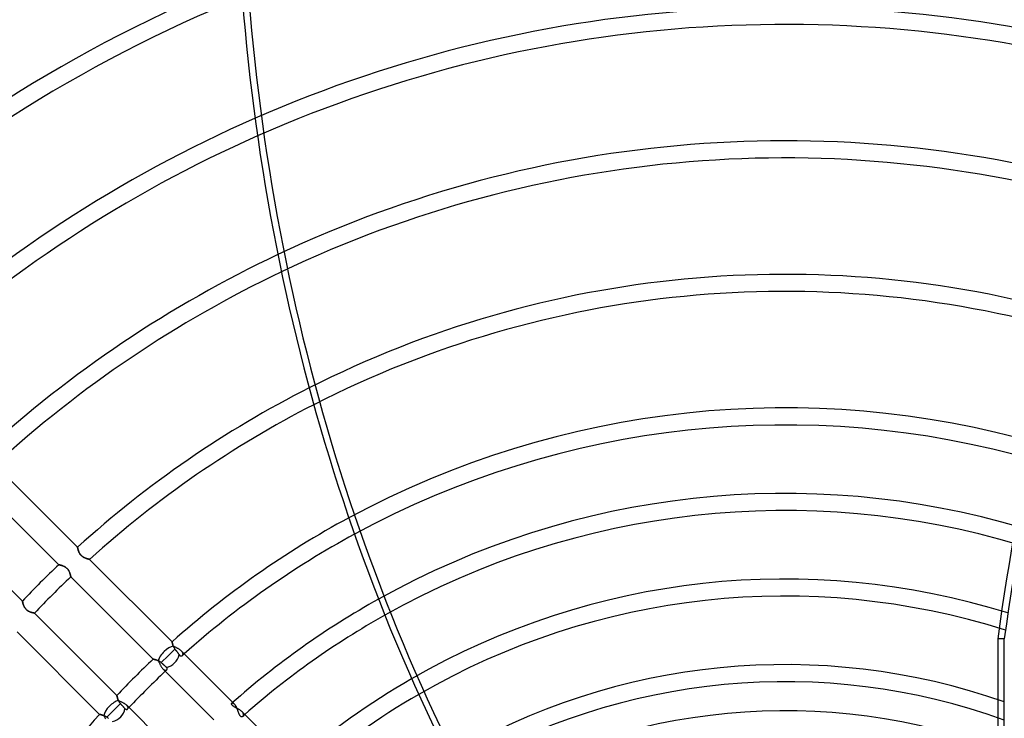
# Model space of a CAD drawing. Header units: millimetres. Extents: x -215 to 215, y -215 to 215.
# Tile 48 of 55: x -68 to 20, y 54 to 116. Entities that reach past the tile are written whole.
import ezdxf

# ---------------------------------------------------------------- set-up
doc = ezdxf.new("R2010")
doc.units = ezdxf.units.MM
doc.layers.add('MAIN-1', color=7, linetype='Continuous')
doc.layers.add('MAIN-2', color=7, linetype='Continuous')

msp = doc.modelspace()

# ---------------------------------------------------------------- linework, layer by layer
at = {"layer": 'MAIN-1'}
for p, q in [((-70.344, 76.814), (-63.004, 69.474)), ((-64.681, 67.916), (-72.015, 75.25)), ((-75.25, 72.015), (-67.916, 64.681)), ((-63.004, 69.473), (-63.004, 69.474)), ((-63.003, 69.469), (-63.004, 69.473)), ((-63.002, 69.463), (-63.003, 69.469)), ((-63, 69.455), (-63.002, 69.463)), ((-62.998, 69.445), (-63, 69.455)), ((-62.996, 69.432), (-62.998, 69.445)), ((-62.993, 69.418), (-62.996, 69.432)), ((-62.99, 69.401), (-62.993, 69.418)), ((-62.986, 69.383), (-62.99, 69.401)), ((-62.981, 69.363), (-62.986, 69.383)), ((-62.976, 69.341), (-62.981, 69.363)), ((-62.971, 69.318), (-62.976, 69.341)), ((-62.965, 69.294), (-62.971, 69.318)), ((-62.958, 69.268), (-62.965, 69.294)), ((-62.951, 69.241), (-62.958, 69.268)), ((-62.942, 69.213), (-62.951, 69.241)), ((-62.933, 69.184), (-62.942, 69.213)), ((-62.924, 69.154), (-62.933, 69.184)), ((-62.913, 69.124), (-62.924, 69.154)), ((-62.901, 69.093), (-62.913, 69.124)), ((-62.889, 69.061), (-62.901, 69.093)), ((-62.875, 69.029), (-62.889, 69.061)), ((-62.86, 68.997), (-62.875, 69.029)), ((-62.844, 68.965), (-62.86, 68.997)), ((-62.826, 68.932), (-62.844, 68.965)), ((-62.807, 68.9), (-62.826, 68.932)), ((-62.787, 68.869), (-62.807, 68.9)), ((-62.765, 68.838), (-62.787, 68.869)), ((-62.742, 68.807), (-62.765, 68.838)), ((-62.717, 68.778), (-62.742, 68.807)), ((-62.691, 68.749), (-62.717, 68.778)), ((-62.664, 68.722), (-62.691, 68.749)), ((-62.635, 68.697), (-62.664, 68.722)), ((-62.606, 68.672), (-62.635, 68.697)), ((-62.575, 68.649), (-62.606, 68.672)), ((-62.544, 68.627), (-62.575, 68.649)), ((-62.513, 68.607), (-62.544, 68.627)), ((-62.481, 68.588), (-62.513, 68.607)), ((-62.448, 68.57), (-62.481, 68.588)), ((-62.416, 68.554), (-62.448, 68.57)), ((-62.384, 68.538), (-62.416, 68.554)), ((-62.353, 68.524), (-62.384, 68.538)), ((-62.321, 68.511), (-62.353, 68.524)), ((-62.29, 68.499), (-62.321, 68.511)), ((-62.259, 68.487), (-62.29, 68.499)), ((-62.229, 68.477), (-62.259, 68.487)), ((-62.199, 68.467), (-62.229, 68.477)), ((-62.17, 68.458), (-62.199, 68.467)), ((-62.142, 68.449), (-62.17, 68.458)), ((-62.115, 68.441), (-62.142, 68.449)), ((-62.089, 68.434), (-62.115, 68.441)), ((-62.065, 68.428), (-62.089, 68.434)), ((-62.042, 68.422), (-62.065, 68.428)), ((-62.021, 68.416), (-62.042, 68.422)), ((-62.001, 68.412), (-62.021, 68.416)), ((-61.984, 68.408), (-62.001, 68.412)), ((-61.968, 68.404), (-61.984, 68.408)), ((-61.955, 68.401), (-61.968, 68.404)), ((-64.681, 67.916), (-64.679, 67.915)), ((-64.679, 67.915), (-64.676, 67.915)), ((-64.676, 67.915), (-64.669, 67.913)), ((-64.669, 67.913), (-64.661, 67.911)), ((-64.661, 67.911), (-64.65, 67.909)), ((-64.65, 67.909), (-64.637, 67.906)), ((-64.637, 67.906), (-64.622, 67.903)), ((-64.622, 67.903), (-64.604, 67.899)), ((-64.604, 67.899), (-64.585, 67.894)), ((-64.585, 67.894), (-64.564, 67.889)), ((-64.564, 67.889), (-64.542, 67.884)), ((-64.542, 67.884), (-64.518, 67.877)), ((-64.518, 67.877), (-64.492, 67.87)), ((-64.492, 67.87), (-64.465, 67.863)), ((-64.465, 67.863), (-64.437, 67.855)), ((-64.437, 67.855), (-64.409, 67.846)), ((-64.409, 67.846), (-64.379, 67.836)), ((-64.379, 67.836), (-64.349, 67.826)), ((-64.349, 67.826), (-64.318, 67.814)), ((-64.318, 67.814), (-64.287, 67.802)), ((-64.287, 67.802), (-64.256, 67.789)), ((-64.256, 67.789), (-64.225, 67.776)), ((-64.225, 67.776), (-64.193, 67.761)), ((-64.193, 67.761), (-64.161, 67.744)), ((-64.161, 67.744), (-64.13, 67.727)), ((-64.13, 67.727), (-64.098, 67.708)), ((-64.098, 67.708), (-64.067, 67.688)), ((-64.067, 67.688), (-64.036, 67.667)), ((-64.036, 67.667), (-64.006, 67.644)), ((-64.006, 67.644), (-63.976, 67.62)), ((-63.976, 67.62), (-63.948, 67.595)), ((-63.948, 67.595), (-63.921, 67.568)), ((-63.921, 67.568), (-63.896, 67.54)), ((-63.896, 67.54), (-63.871, 67.511)), ((-61.944, 68.399), (-61.955, 68.401)), ((-61.935, 68.397), (-61.944, 68.399)), ((-61.929, 68.395), (-61.935, 68.397)), ((-61.925, 68.394), (-61.929, 68.395)), ((-61.924, 68.394), (-61.925, 68.394)), ((-61.924, 68.394), (-54.581, 61.051)), ((-63.871, 67.511), (-63.848, 67.481)), ((-63.848, 67.481), (-63.826, 67.451)), ((-63.826, 67.451), (-63.805, 67.42)), ((-63.805, 67.42), (-63.786, 67.388)), ((-63.786, 67.388), (-63.769, 67.356)), ((-63.769, 67.356), (-63.753, 67.325)), ((-63.753, 67.325), (-63.738, 67.293)), ((-63.738, 67.293), (-63.724, 67.261)), ((-63.724, 67.261), (-63.711, 67.23)), ((-63.711, 67.23), (-63.699, 67.198)), ((-63.699, 67.198), (-63.687, 67.167)), ((-63.687, 67.167), (-63.677, 67.137)), ((-63.677, 67.137), (-63.668, 67.107)), ((-63.668, 67.107), (-63.659, 67.078)), ((-63.659, 67.078), (-63.651, 67.05)), ((-63.651, 67.05), (-63.644, 67.024)), ((-63.644, 67.024), (-63.637, 66.998)), ((-63.637, 66.998), (-63.631, 66.974)), ((-63.631, 66.974), (-63.626, 66.952)), ((-63.626, 66.952), (-63.621, 66.931)), ((-63.621, 66.931), (-63.617, 66.912)), ((-63.617, 66.912), (-63.614, 66.895)), ((-63.614, 66.895), (-63.61, 66.88)), ((-63.61, 66.88), (-63.608, 66.867)), ((-63.608, 66.867), (-63.606, 66.856)), ((-63.606, 66.856), (-63.604, 66.848)), ((-63.604, 66.848), (-63.603, 66.842)), ((-63.603, 66.842), (-63.602, 66.838)), ((-63.602, 66.838), (-63.602, 66.837)), ((-56.267, 59.502), (-63.602, 66.837)), ((-67.915, 64.679), (-67.916, 64.681)), ((-67.914, 64.675), (-67.915, 64.679)), ((-67.913, 64.668), (-67.914, 64.675)), ((-67.911, 64.658), (-67.913, 64.668)), ((-67.908, 64.646), (-67.911, 64.658)), ((-67.905, 64.631), (-67.908, 64.646)), ((-67.901, 64.613), (-67.905, 64.631)), ((-67.896, 64.594), (-67.901, 64.613)), ((-67.891, 64.572), (-67.896, 64.594)), ((-67.885, 64.549), (-67.891, 64.572)), ((-67.879, 64.523), (-67.885, 64.549)), ((-67.872, 64.496), (-67.879, 64.523)), ((-67.864, 64.468), (-67.872, 64.496)), ((-67.855, 64.438), (-67.864, 64.468)), ((-67.845, 64.407), (-67.855, 64.438)), ((-67.835, 64.375), (-67.845, 64.407)), ((-67.823, 64.343), (-67.835, 64.375)), ((-67.811, 64.31), (-67.823, 64.343)), ((-67.798, 64.276), (-67.811, 64.31)), ((-67.783, 64.242), (-67.798, 64.276)), ((-67.768, 64.208), (-67.783, 64.242)), ((-67.751, 64.174), (-67.768, 64.208)), ((-67.733, 64.14), (-67.751, 64.174)), ((-67.714, 64.107), (-67.733, 64.14)), ((-67.693, 64.073), (-67.714, 64.107)), ((-67.67, 64.04), (-67.693, 64.073)), ((-67.646, 64.008), (-67.67, 64.04)), ((-67.62, 63.977), (-67.646, 64.008)), ((-67.593, 63.947), (-67.62, 63.977)), ((-67.564, 63.918), (-67.593, 63.947)), ((-67.535, 63.891), (-67.564, 63.918)), ((-67.504, 63.865), (-67.535, 63.891)), ((-67.472, 63.84), (-67.504, 63.865)), ((-67.439, 63.818), (-67.472, 63.84)), ((-67.405, 63.797), (-67.439, 63.818)), ((-67.372, 63.777), (-67.405, 63.797)), ((-67.338, 63.759), (-67.372, 63.777)), ((-67.304, 63.743), (-67.338, 63.759)), ((-67.27, 63.727), (-67.304, 63.743)), ((-67.237, 63.713), (-67.27, 63.727)), ((-67.204, 63.701), (-67.237, 63.713)), ((-67.171, 63.689), (-67.204, 63.701)), ((-67.139, 63.678), (-67.171, 63.689)), ((-67.107, 63.668), (-67.139, 63.678)), ((-67.077, 63.659), (-67.107, 63.668)), ((-67.047, 63.65), (-67.077, 63.659)), ((-67.019, 63.643), (-67.047, 63.65)), ((-66.992, 63.636), (-67.019, 63.643)), ((-66.967, 63.63), (-66.992, 63.636)), ((-66.944, 63.624), (-66.967, 63.63)), ((-66.922, 63.619), (-66.944, 63.624)), ((-66.903, 63.615), (-66.922, 63.619)), ((-66.886, 63.612), (-66.903, 63.615)), ((-66.871, 63.609), (-66.886, 63.612)), ((-66.859, 63.606), (-66.871, 63.609)), ((-66.849, 63.604), (-66.859, 63.606)), ((-66.842, 63.603), (-66.849, 63.604)), ((-66.838, 63.602), (-66.842, 63.603)), ((-66.837, 63.602), (-66.838, 63.602)), ((-66.837, 63.602), (-59.502, 56.267)), ((-61.051, 54.581), (-68.394, 61.924)), ((-54.581, 61.05), (-54.581, 61.051)), ((-54.58, 61.046), (-54.581, 61.05)), ((-54.579, 61.04), (-54.58, 61.046)), ((-54.577, 61.031), (-54.579, 61.04)), ((-54.575, 61.019), (-54.577, 61.031)), ((-54.573, 61.006), (-54.575, 61.019)), ((-54.569, 60.99), (-54.573, 61.006)), ((-54.566, 60.972), (-54.569, 60.99)), ((-54.561, 60.952), (-54.566, 60.972)), ((-54.557, 60.93), (-54.561, 60.952)), ((-54.551, 60.906), (-54.557, 60.93)), ((-54.545, 60.881), (-54.551, 60.906)), ((-54.538, 60.854), (-54.545, 60.881)), ((-54.531, 60.826), (-54.538, 60.854)), ((-54.522, 60.797), (-54.531, 60.826)), ((-54.513, 60.767), (-54.522, 60.797)), ((-54.503, 60.736), (-54.513, 60.767)), ((-54.492, 60.703), (-54.503, 60.736)), ((-54.48, 60.67), (-54.492, 60.703)), ((-54.442, 60.648), (-54.48, 60.67)), ((-54.402, 60.625), (-54.442, 60.648)), ((-54.361, 60.602), (-54.402, 60.625)), ((-54.318, 60.58), (-54.361, 60.602)), ((-54.275, 60.557), (-54.318, 60.58)), ((-54.23, 60.533), (-54.275, 60.557)), ((-54.186, 60.51), (-54.23, 60.533)), ((-54.141, 60.486), (-54.186, 60.51)), ((18.953, 61.305), (18.953, 33.08)), ((19.54, 61.305), (18.953, 61.305)), ((19.54, 32.737), (19.54, 61.305)), ((-54.096, 60.462), (-54.141, 60.486)), ((-54.052, 60.436), (-54.096, 60.462)), ((-54.008, 60.411), (-54.052, 60.436)), ((-53.965, 60.384), (-54.008, 60.411)), ((-53.923, 60.357), (-53.965, 60.384)), ((-53.883, 60.33), (-53.923, 60.357)), ((-53.845, 60.301), (-53.883, 60.33)), ((-53.808, 60.272), (-53.845, 60.301)), ((-53.775, 60.243), (-53.808, 60.272)), ((-53.743, 60.213), (-53.775, 60.243)), ((-53.743, 60.213), (-49.18, 55.65)), ((-56.267, 59.502), (-56.265, 59.501)), ((-56.265, 59.501), (-56.26, 59.5)), ((-56.26, 59.5), (-56.252, 59.499)), ((-56.252, 59.499), (-56.241, 59.496)), ((-56.241, 59.496), (-56.226, 59.493)), ((-56.226, 59.493), (-56.209, 59.489)), ((-56.209, 59.489), (-56.189, 59.485)), ((-56.189, 59.485), (-56.166, 59.479)), ((-56.166, 59.479), (-56.142, 59.473)), ((-56.142, 59.473), (-56.115, 59.466)), ((-56.115, 59.466), (-56.086, 59.458)), ((-56.086, 59.458), (-56.055, 59.45)), ((-56.055, 59.45), (-56.023, 59.44)), ((-56.023, 59.44), (-55.99, 59.43)), ((-55.99, 59.43), (-55.955, 59.418)), ((-55.955, 59.418), (-55.92, 59.406)), ((-55.92, 59.406), (-55.884, 59.392)), ((-55.884, 59.392), (-55.848, 59.378)), ((-55.848, 59.378), (-55.812, 59.362)), ((-55.812, 59.362), (-55.79, 59.321)), ((-55.79, 59.321), (-55.77, 59.279)), ((-55.77, 59.279), (-55.749, 59.235)), ((-55.749, 59.235), (-55.728, 59.191)), ((-55.728, 59.191), (-55.707, 59.146)), ((-55.707, 59.146), (-55.685, 59.1)), ((-55.685, 59.1), (-55.664, 59.055)), ((-55.664, 59.055), (-55.641, 59.009)), ((-55.641, 59.009), (-55.619, 58.964)), ((-55.619, 58.964), (-55.595, 58.92)), ((-55.595, 58.92), (-55.571, 58.876)), ((-55.571, 58.876), (-55.547, 58.834)), ((-55.547, 58.834), (-55.521, 58.794)), ((-55.521, 58.794), (-55.496, 58.755)), ((-55.496, 58.755), (-55.469, 58.718)), ((-55.469, 58.718), (-55.442, 58.683)), ((-55.442, 58.683), (-55.415, 58.651)), ((-55.415, 58.651), (-55.387, 58.622)), ((-50.873, 54.108), (-55.387, 58.622)), ((-59.501, 56.265), (-59.502, 56.267)), ((-59.5, 56.26), (-59.501, 56.265)), ((-59.498, 56.252), (-59.5, 56.26)), ((-59.496, 56.24), (-59.498, 56.252)), ((-59.493, 56.226), (-59.496, 56.24)), ((-59.489, 56.208), (-59.493, 56.226)), ((-59.484, 56.188), (-59.489, 56.208)), ((-59.479, 56.166), (-59.484, 56.188)), ((-59.473, 56.141), (-59.479, 56.166)), ((-59.466, 56.114), (-59.473, 56.141)), ((-59.458, 56.086), (-59.466, 56.114)), ((-59.45, 56.055), (-59.458, 56.086)), ((-59.44, 56.023), (-59.45, 56.055)), ((-59.43, 55.99), (-59.44, 56.023)), ((-59.418, 55.955), (-59.43, 55.99)), ((-59.406, 55.92), (-59.418, 55.955)), ((-59.392, 55.884), (-59.406, 55.92)), ((-59.378, 55.848), (-59.392, 55.884)), ((-59.362, 55.812), (-59.378, 55.848)), ((-59.323, 55.792), (-59.362, 55.812)), ((-59.283, 55.772), (-59.323, 55.792)), ((-59.242, 55.752), (-59.283, 55.772)), ((-59.2, 55.732), (-59.242, 55.752)), ((-59.158, 55.712), (-59.2, 55.732)), ((-59.115, 55.692), (-59.158, 55.712)), ((-59.072, 55.672), (-59.115, 55.692)), ((-59.028, 55.651), (-59.072, 55.672)), ((-58.986, 55.63), (-59.028, 55.651)), ((-58.943, 55.608), (-58.986, 55.63)), ((-58.902, 55.585), (-58.943, 55.608)), ((-58.861, 55.562), (-58.902, 55.585)), ((-58.821, 55.539), (-58.861, 55.562)), ((-58.783, 55.515), (-58.821, 55.539)), ((-58.747, 55.49), (-58.783, 55.515)), ((-58.712, 55.465), (-58.747, 55.49)), ((-58.68, 55.439), (-58.712, 55.465)), ((-58.65, 55.413), (-58.68, 55.439)), ((-58.622, 55.387), (-58.65, 55.413)), ((-58.622, 55.387), (-54.108, 50.873)), ((-49.283, 55.529), (-49.28, 55.545)), ((-49.283, 55.512), (-49.283, 55.529)), ((-49.281, 55.494), (-49.283, 55.512)), ((-49.275, 55.474), (-49.281, 55.494)), ((-49.28, 55.545), (-49.275, 55.559)), ((-49.275, 55.559), (-49.267, 55.572)), ((-49.266, 55.454), (-49.275, 55.474)), ((-49.267, 55.572), (-49.258, 55.582)), ((-49.254, 55.433), (-49.266, 55.454)), ((-49.239, 55.411), (-49.254, 55.433)), ((-49.22, 55.389), (-49.239, 55.411)), ((-49.198, 55.367), (-49.22, 55.389)), ((-49.173, 55.345), (-49.198, 55.367)), ((-49.145, 55.323), (-49.173, 55.345)), ((-49.115, 55.301), (-49.145, 55.323)), ((-49.082, 55.279), (-49.115, 55.301)), ((-49.046, 55.257), (-49.082, 55.279)), ((-49.009, 55.235), (-49.046, 55.257)), ((-61.051, 54.581), (-61.05, 54.581)), ((-61.05, 54.581), (-61.046, 54.58)), ((-61.046, 54.58), (-61.04, 54.579)), ((-61.04, 54.579), (-61.031, 54.577)), ((-61.031, 54.577), (-61.019, 54.575)), ((-61.019, 54.575), (-61.005, 54.573)), ((-61.005, 54.573), (-60.989, 54.569)), ((-60.989, 54.569), (-60.971, 54.566)), ((-60.971, 54.566), (-60.951, 54.561)), ((-60.951, 54.561), (-60.929, 54.556)), ((-60.929, 54.556), (-60.905, 54.551)), ((-60.905, 54.551), (-60.88, 54.545)), ((-60.88, 54.545), (-60.853, 54.538)), ((-60.853, 54.538), (-60.825, 54.53)), ((-60.825, 54.53), (-60.795, 54.522)), ((-60.795, 54.522), (-60.765, 54.512)), ((-60.765, 54.512), (-60.734, 54.502)), ((-60.734, 54.502), (-60.702, 54.491)), ((-60.702, 54.491), (-60.67, 54.48)), ((-60.67, 54.48), (-60.648, 54.442)), ((-60.648, 54.442), (-60.625, 54.402)), ((-60.625, 54.402), (-60.602, 54.361)), ((-48.971, 55.214), (-49.009, 55.235)), ((-48.931, 55.192), (-48.971, 55.214)), ((-48.89, 55.17), (-48.931, 55.192)), ((-48.848, 55.148), (-48.89, 55.17)), ((-48.807, 55.126), (-48.848, 55.148)), ((-48.764, 55.103), (-48.807, 55.126)), ((-48.722, 55.08), (-48.764, 55.103)), ((-48.68, 55.056), (-48.722, 55.08)), ((-48.638, 55.032), (-48.68, 55.056)), ((-48.597, 55.007), (-48.638, 55.032)), ((-48.557, 54.982), (-48.597, 55.007)), ((-48.518, 54.956), (-48.557, 54.982)), ((-48.48, 54.929), (-48.518, 54.956)), ((-48.444, 54.902), (-48.48, 54.929)), ((-48.41, 54.875), (-48.444, 54.902)), ((-48.378, 54.846), (-48.41, 54.875)), ((-48.348, 54.818), (-48.378, 54.846)), ((-48.348, 54.818), (-43.777, 50.247)), ((-60.602, 54.361), (-60.58, 54.318)), ((-60.58, 54.318), (-60.557, 54.274)), ((-60.557, 54.274), (-60.533, 54.23)), ((-60.533, 54.23), (-60.51, 54.186))]:
    msp.add_line(p, q, dxfattribs=at)
for radius, start, end in [(162, 0, 180.00002), (153.5, 89.99998, 270.00002), (153.5, 270.00002, 89.99998), (152.5, 89.99998, 270.00002), (151.738, 46.72774, 133.27222), (152.5, 270.00002, 89.99998), (141.368, 110.25129, 133.14542), (139.843, 110.47497, 133.1252), (129.472, 111.9787, 132.97497), (127.948, 112.19723, 132.95085), (117.578, 113.66331, 132.77002), (116.052, 113.87576, 132.74068), (105.683, 115.29544, 132.51889), (104.157, 115.5001, 132.48251), (93.787, 116.85663, 132.204), (92.263, 117.05018, 132.1577), (81.892, 118.31326, 131.79742), (80.368, 118.48973, 131.73663), (93.787, 133.60241, 136.39759), (92.263, 133.57932, 136.42068), (74.267, 119.16537, 131.5479), (72.743, 119.32562, 131.39412), (81.892, 133.39936, 136.60064), (80.368, 133.36899, 136.63101), (66.642, 119.92396, 131.14775), (65.118, 120.06124, 130.97122), (81.892, 138.20258, 145.93029)]:
    msp.add_arc((0, 0), radius, start, end, dxfattribs=at)
for centre, major_axis, ratio, start_param, end_param in [((145.57, 35.626), (0, 158.6), 0.809017, 0.86064, 1.408172), ((146.158, 35.626), (0, 158.6), 0.809017, 0.86064, 1.408172), ((79.374, 133.759), (0, -158.6), 0.809017, -1.570796, -1.004743), ((11.101, 149.454), (-150.838, 49.01), 0.809017, 0.86064, 1.408172), ((11.282, 150.013), (-150.838, 49.01), 0.809017, 0.86064, 1.408172), ((-54.941, 59.794), (0.809, 0.809), 0.456694, 0.596283, 2.506821), ((-59.794, 54.941), (0.809, 0.809), 0.456694, 0.634772, 2.545309)]:
    msp.add_ellipse(centre, major_axis=major_axis, ratio=ratio, start_param=start_param, end_param=end_param, dxfattribs=at)
at = {"layer": 'MAIN-2'}
for p, q in [((-63.004, 69.474), (-63.004, 69.472)), ((-63.004, 69.472), (-63.003, 69.468)), ((-63.003, 69.468), (-63.002, 69.462)), ((-63.002, 69.462), (-63, 69.452)), ((-63, 69.452), (-62.997, 69.44)), ((-62.997, 69.44), (-62.995, 69.426)), ((-62.995, 69.426), (-62.991, 69.409)), ((-62.991, 69.409), (-62.987, 69.39)), ((-62.987, 69.39), (-62.983, 69.369)), ((-62.983, 69.369), (-62.977, 69.346)), ((-62.977, 69.346), (-62.971, 69.321)), ((-62.971, 69.321), (-62.965, 69.295)), ((-62.965, 69.295), (-62.958, 69.267)), ((-62.958, 69.267), (-62.949, 69.237)), ((-62.949, 69.237), (-62.94, 69.207)), ((-62.94, 69.207), (-62.931, 69.175)), ((-62.931, 69.175), (-62.92, 69.143)), ((-62.92, 69.143), (-62.908, 69.111)), ((-62.908, 69.111), (-62.896, 69.078)), ((-62.896, 69.078), (-62.882, 69.044)), ((-62.882, 69.044), (-62.867, 69.011)), ((-62.867, 69.011), (-62.85, 68.977)), ((-62.85, 68.977), (-62.832, 68.943)), ((-62.832, 68.943), (-62.813, 68.91)), ((-62.813, 68.91), (-62.792, 68.876)), ((-62.792, 68.876), (-62.77, 68.843)), ((-62.77, 68.843), (-62.745, 68.811)), ((-62.745, 68.811), (-62.719, 68.78)), ((-62.719, 68.78), (-62.692, 68.75)), ((-62.692, 68.75), (-62.663, 68.722)), ((-62.663, 68.722), (-62.633, 68.695)), ((-62.633, 68.695), (-62.602, 68.669)), ((-62.602, 68.669), (-62.57, 68.645)), ((-62.57, 68.645), (-62.537, 68.622)), ((-62.537, 68.622), (-62.503, 68.601)), ((-62.503, 68.601), (-62.469, 68.581)), ((-62.469, 68.581), (-62.435, 68.563)), ((-62.435, 68.563), (-62.401, 68.546)), ((-62.401, 68.546), (-62.367, 68.531)), ((-62.367, 68.531), (-62.333, 68.516)), ((-62.333, 68.516), (-62.3, 68.502)), ((-62.3, 68.502), (-62.266, 68.49)), ((-62.266, 68.49), (-62.234, 68.478)), ((-62.234, 68.478), (-62.202, 68.468)), ((-62.202, 68.468), (-62.171, 68.458)), ((-62.171, 68.458), (-62.14, 68.449)), ((-62.14, 68.449), (-62.112, 68.44)), ((-62.112, 68.44), (-62.084, 68.433)), ((-62.084, 68.433), (-62.059, 68.426)), ((-62.059, 68.426), (-62.035, 68.42)), ((-62.035, 68.42), (-62.013, 68.414)), ((-62.013, 68.414), (-61.993, 68.41)), ((-61.993, 68.41), (-61.975, 68.406)), ((-61.975, 68.406), (-61.96, 68.402)), ((-64.679, 67.915), (-64.681, 67.916)), ((-64.675, 67.914), (-64.679, 67.915)), ((-64.668, 67.913), (-64.675, 67.914)), ((-64.658, 67.911), (-64.668, 67.913)), ((-64.646, 67.908), (-64.658, 67.911)), ((-64.631, 67.905), (-64.646, 67.908)), ((-64.613, 67.901), (-64.631, 67.905)), ((-64.594, 67.896), (-64.613, 67.901)), ((-64.572, 67.891), (-64.594, 67.896)), ((-64.549, 67.885), (-64.572, 67.891)), ((-64.523, 67.879), (-64.549, 67.885)), ((-64.496, 67.872), (-64.523, 67.879)), ((-64.468, 67.864), (-64.496, 67.872)), ((-64.438, 67.855), (-64.468, 67.864)), ((-64.407, 67.845), (-64.438, 67.855)), ((-64.375, 67.835), (-64.407, 67.845)), ((-64.343, 67.823), (-64.375, 67.835)), ((-64.31, 67.811), (-64.343, 67.823)), ((-64.276, 67.798), (-64.31, 67.811)), ((-64.242, 67.783), (-64.276, 67.798)), ((-64.208, 67.768), (-64.242, 67.783)), ((-64.174, 67.751), (-64.208, 67.768)), ((-64.14, 67.733), (-64.174, 67.751)), ((-64.107, 67.714), (-64.14, 67.733)), ((-64.073, 67.693), (-64.107, 67.714)), ((-64.04, 67.67), (-64.073, 67.693)), ((-64.008, 67.646), (-64.04, 67.67)), ((-63.977, 67.62), (-64.008, 67.646)), ((-63.947, 67.593), (-63.977, 67.62)), ((-63.918, 67.564), (-63.947, 67.593)), ((-63.891, 67.535), (-63.918, 67.564)), ((-63.865, 67.504), (-63.891, 67.535)), ((-61.96, 68.402), (-61.947, 68.399)), ((-61.947, 68.399), (-61.937, 68.397)), ((-61.937, 68.397), (-61.93, 68.395)), ((-61.93, 68.395), (-61.926, 68.395)), ((-61.926, 68.395), (-61.924, 68.394)), ((-63.84, 67.472), (-63.865, 67.504)), ((-63.818, 67.439), (-63.84, 67.472)), ((-63.797, 67.405), (-63.818, 67.439)), ((-63.777, 67.372), (-63.797, 67.405)), ((-63.759, 67.338), (-63.777, 67.372)), ((-63.743, 67.304), (-63.759, 67.338)), ((-63.727, 67.27), (-63.743, 67.304)), ((-63.713, 67.237), (-63.727, 67.27)), ((-63.701, 67.204), (-63.713, 67.237)), ((-63.689, 67.171), (-63.701, 67.204)), ((-63.678, 67.139), (-63.689, 67.171)), ((-63.668, 67.107), (-63.678, 67.139)), ((-63.659, 67.077), (-63.668, 67.107)), ((-63.65, 67.047), (-63.659, 67.077)), ((-63.643, 67.019), (-63.65, 67.047)), ((-63.636, 66.992), (-63.643, 67.019)), ((-63.63, 66.967), (-63.636, 66.992)), ((-63.624, 66.944), (-63.63, 66.967)), ((-63.619, 66.922), (-63.624, 66.944)), ((-63.615, 66.903), (-63.619, 66.922)), ((-63.612, 66.886), (-63.615, 66.903)), ((-63.609, 66.871), (-63.612, 66.886)), ((-63.606, 66.859), (-63.609, 66.871)), ((-63.604, 66.849), (-63.606, 66.859)), ((-63.603, 66.842), (-63.604, 66.849)), ((-63.602, 66.838), (-63.603, 66.842)), ((-63.602, 66.837), (-63.602, 66.838)), ((-67.916, 64.681), (-67.915, 64.679)), ((-67.915, 64.679), (-67.915, 64.676)), ((-67.915, 64.676), (-67.913, 64.669)), ((-67.913, 64.669), (-67.911, 64.661)), ((-67.911, 64.661), (-67.909, 64.65)), ((-67.909, 64.65), (-67.906, 64.637)), ((-67.906, 64.637), (-67.903, 64.622)), ((-67.903, 64.622), (-67.899, 64.604)), ((-67.899, 64.604), (-67.894, 64.585)), ((-67.894, 64.585), (-67.889, 64.564)), ((-67.889, 64.564), (-67.884, 64.542)), ((-67.884, 64.542), (-67.877, 64.518)), ((-67.877, 64.518), (-67.87, 64.492)), ((-67.87, 64.492), (-67.863, 64.465)), ((-67.863, 64.465), (-67.855, 64.437)), ((-67.855, 64.437), (-67.846, 64.409)), ((-67.846, 64.409), (-67.836, 64.379)), ((-67.836, 64.379), (-67.826, 64.349)), ((-67.826, 64.349), (-67.814, 64.318)), ((-67.814, 64.318), (-67.802, 64.287)), ((-67.802, 64.287), (-67.789, 64.256)), ((-67.789, 64.256), (-67.776, 64.225)), ((-67.776, 64.225), (-67.761, 64.193)), ((-67.761, 64.193), (-67.744, 64.161)), ((-67.744, 64.161), (-67.727, 64.13)), ((-67.727, 64.13), (-67.708, 64.098)), ((-67.708, 64.098), (-67.688, 64.067)), ((-67.688, 64.067), (-67.667, 64.036)), ((-67.667, 64.036), (-67.644, 64.006)), ((-67.644, 64.006), (-67.62, 63.976)), ((-67.62, 63.976), (-67.595, 63.948)), ((-67.595, 63.948), (-67.568, 63.921)), ((-67.568, 63.921), (-67.54, 63.896)), ((-67.54, 63.896), (-67.511, 63.871)), ((-67.511, 63.871), (-67.481, 63.848)), ((-67.481, 63.848), (-67.451, 63.826)), ((-67.451, 63.826), (-67.42, 63.805)), ((-67.42, 63.805), (-67.388, 63.786)), ((-67.388, 63.786), (-67.356, 63.769)), ((-67.356, 63.769), (-67.325, 63.753)), ((-67.325, 63.753), (-67.293, 63.738)), ((-67.293, 63.738), (-67.261, 63.724)), ((-67.261, 63.724), (-67.23, 63.711)), ((-67.23, 63.711), (-67.198, 63.699)), ((-67.198, 63.699), (-67.167, 63.687)), ((-67.167, 63.687), (-67.137, 63.677)), ((-67.137, 63.677), (-67.107, 63.668)), ((-67.107, 63.668), (-67.078, 63.659)), ((-67.078, 63.659), (-67.05, 63.651)), ((-67.05, 63.651), (-67.024, 63.644)), ((-67.024, 63.644), (-66.998, 63.637)), ((-66.998, 63.637), (-66.974, 63.631)), ((-66.974, 63.631), (-66.952, 63.626)), ((-66.952, 63.626), (-66.931, 63.621)), ((-66.931, 63.621), (-66.912, 63.617)), ((-66.912, 63.617), (-66.895, 63.614)), ((-66.895, 63.614), (-66.88, 63.61)), ((-66.88, 63.61), (-66.867, 63.608)), ((-66.867, 63.608), (-66.856, 63.606)), ((-66.856, 63.606), (-66.848, 63.604)), ((-66.848, 63.604), (-66.842, 63.603)), ((-66.842, 63.603), (-66.838, 63.602)), ((-66.838, 63.602), (-66.837, 63.602)), ((-54.581, 61.051), (-54.581, 61.05)), ((-54.581, 61.05), (-54.58, 61.046)), ((-54.58, 61.046), (-54.579, 61.039)), ((-54.579, 61.039), (-54.577, 61.03)), ((-54.577, 61.03), (-54.575, 61.019)), ((-54.575, 61.019), (-54.572, 61.005)), ((-54.572, 61.005), (-54.569, 60.988)), ((-54.569, 60.988), (-54.565, 60.97)), ((-54.565, 60.97), (-54.561, 60.949)), ((-54.561, 60.949), (-54.556, 60.927)), ((-54.556, 60.927), (-54.55, 60.902)), ((-54.55, 60.902), (-54.544, 60.876)), ((-54.544, 60.876), (-54.537, 60.849)), ((-54.537, 60.849), (-54.529, 60.82)), ((-54.529, 60.82), (-54.52, 60.791)), ((-54.52, 60.791), (-54.511, 60.76)), ((-54.511, 60.76), (-54.501, 60.728)), ((-54.501, 60.728), (-54.489, 60.696)), ((-54.489, 60.696), (-54.477, 60.664)), ((-54.477, 60.664), (-54.464, 60.631)), ((-54.464, 60.631), (-54.449, 60.598)), ((-54.449, 60.598), (-54.434, 60.565)), ((-54.434, 60.565), (-54.417, 60.532)), ((-54.417, 60.532), (-54.398, 60.499)), ((-55.545, 59.19), (-54.941, 59.794)), ((-54.941, 59.794), (-54.333, 60.402)), ((-54.398, 60.499), (-54.378, 60.466)), ((-54.378, 60.466), (-54.357, 60.434)), ((-54.357, 60.434), (-54.333, 60.402)), ((-54.333, 60.402), (-54.311, 60.373)), ((-54.311, 60.373), (-54.289, 60.344)), ((-54.289, 60.344), (-54.267, 60.315)), ((-54.267, 60.315), (-54.246, 60.287)), ((-54.246, 60.287), (-54.224, 60.259)), ((-54.224, 60.259), (-54.201, 60.229)), ((-54.201, 60.229), (-54.179, 60.2)), ((-54.179, 60.2), (-54.156, 60.17)), ((-54.156, 60.17), (-54.134, 60.142)), ((-54.134, 60.142), (-54.113, 60.114)), ((-54.113, 60.114), (-54.093, 60.087)), ((-54.093, 60.087), (-54.073, 60.061)), ((-54.073, 60.061), (-54.054, 60.036)), ((-54.054, 60.036), (-54.034, 60.01)), ((-54.034, 60.01), (-54.014, 59.984)), ((-54.014, 59.984), (-53.995, 59.959)), ((-53.995, 59.959), (-53.977, 59.935)), ((-53.977, 59.935), (-53.96, 59.912)), ((-53.96, 59.912), (-53.944, 59.891)), ((-53.944, 59.891), (-53.929, 59.873)), ((-53.929, 59.873), (-53.914, 59.856)), ((-53.914, 59.856), (-53.898, 59.841)), ((-53.898, 59.841), (-53.882, 59.828)), ((-53.882, 59.828), (-53.866, 59.816)), ((-53.866, 59.816), (-53.849, 59.807)), ((-53.849, 59.807), (-53.833, 59.8)), ((-53.833, 59.8), (-53.817, 59.794)), ((-53.817, 59.794), (-53.8, 59.79)), ((-53.8, 59.79), (-53.784, 59.788)), ((-53.784, 59.788), (-53.768, 59.787)), ((-53.768, 59.787), (-53.753, 59.788)), ((-53.753, 59.788), (-53.738, 59.79)), ((-53.72, 60.189), (-53.743, 60.213)), ((-53.738, 59.79), (-53.723, 59.794)), ((-53.723, 59.794), (-53.71, 59.799)), ((-53.698, 60.164), (-53.72, 60.189)), ((-53.71, 59.799), (-53.696, 59.804)), ((-53.679, 60.14), (-53.698, 60.164)), ((-53.696, 59.804), (-53.684, 59.811)), ((-53.684, 59.811), (-53.672, 59.819)), ((-53.662, 60.116), (-53.679, 60.14)), ((-53.672, 59.819), (-53.661, 59.829)), ((-53.648, 60.091), (-53.662, 60.116)), ((-53.661, 59.829), (-53.649, 59.84)), ((-53.649, 59.84), (-53.638, 59.854)), ((-53.635, 60.068), (-53.648, 60.091)), ((-53.638, 59.854), (-53.629, 59.868)), ((-53.625, 60.044), (-53.635, 60.068)), ((-53.629, 59.868), (-53.621, 59.884)), ((-53.617, 60.021), (-53.625, 60.044)), ((-53.621, 59.884), (-53.615, 59.901)), ((-53.612, 59.999), (-53.617, 60.021)), ((-53.615, 59.901), (-53.61, 59.918)), ((-53.608, 59.978), (-53.612, 59.999)), ((-53.61, 59.918), (-53.608, 59.937)), ((-53.607, 59.957), (-53.608, 59.978)), ((-53.608, 59.937), (-53.607, 59.957)), ((-56.265, 59.501), (-56.267, 59.502)), ((-56.26, 59.5), (-56.265, 59.501)), ((-56.252, 59.499), (-56.26, 59.5)), ((-56.241, 59.496), (-56.252, 59.499)), ((-56.227, 59.493), (-56.241, 59.496)), ((-56.21, 59.489), (-56.227, 59.493)), ((-56.191, 59.485), (-56.21, 59.489)), ((-56.169, 59.48), (-56.191, 59.485)), ((-56.145, 59.474), (-56.169, 59.48)), ((-56.119, 59.467), (-56.145, 59.474)), ((-56.091, 59.46), (-56.119, 59.467)), ((-56.061, 59.452), (-56.091, 59.46)), ((-56.03, 59.442), (-56.061, 59.452)), ((-55.998, 59.432), (-56.03, 59.442)), ((-55.964, 59.421), (-55.998, 59.432)), ((-55.93, 59.409), (-55.964, 59.421)), ((-55.895, 59.396), (-55.93, 59.409)), ((-55.859, 59.382), (-55.895, 59.396)), ((-55.823, 59.367), (-55.859, 59.382)), ((-55.788, 59.35), (-55.823, 59.367)), ((-55.752, 59.332), (-55.788, 59.35)), ((-55.716, 59.313), (-55.752, 59.332)), ((-55.68, 59.292), (-55.716, 59.313)), ((-55.645, 59.269), (-55.68, 59.292)), ((-55.611, 59.245), (-55.645, 59.269)), ((-55.577, 59.218), (-55.611, 59.245)), ((-55.545, 59.19), (-55.577, 59.218)), ((-55.52, 59.167), (-55.545, 59.19)), ((-55.495, 59.145), (-55.52, 59.167)), ((-55.469, 59.121), (-55.495, 59.145)), ((-55.442, 59.097), (-55.469, 59.121)), ((-55.416, 59.073), (-55.442, 59.097)), ((-55.39, 59.05), (-55.416, 59.073)), ((-55.364, 59.026), (-55.39, 59.05)), ((-55.338, 59.003), (-55.364, 59.026)), ((-55.314, 58.981), (-55.338, 59.003)), ((-55.291, 58.96), (-55.314, 58.981)), ((-55.268, 58.939), (-55.291, 58.96)), ((-55.244, 58.918), (-55.268, 58.939)), ((-55.221, 58.897), (-55.244, 58.918)), ((-55.198, 58.877), (-55.221, 58.897)), ((-55.176, 58.857), (-55.198, 58.877)), ((-55.155, 58.838), (-55.176, 58.857)), ((-55.135, 58.82), (-55.155, 58.838)), ((-55.117, 58.803), (-55.135, 58.82)), ((-55.099, 58.787), (-55.117, 58.803)), ((-55.081, 58.769), (-55.099, 58.787)), ((-55.064, 58.751), (-55.081, 58.769)), ((-55.387, 58.622), (-55.366, 58.602)), ((-55.366, 58.602), (-55.345, 58.583)), ((-55.345, 58.583), (-55.323, 58.567)), ((-55.323, 58.567), (-55.302, 58.552)), ((-55.302, 58.552), (-55.281, 58.539)), ((-55.281, 58.539), (-55.26, 58.528)), ((-55.26, 58.528), (-55.24, 58.52)), ((-55.24, 58.52), (-55.22, 58.513)), ((-55.22, 58.513), (-55.201, 58.508)), ((-55.201, 58.508), (-55.182, 58.505)), ((-55.182, 58.505), (-55.164, 58.504)), ((-55.164, 58.504), (-55.147, 58.505)), ((-55.147, 58.505), (-55.13, 58.507)), ((-55.13, 58.507), (-55.115, 58.511)), ((-55.115, 58.511), (-55.1, 58.517)), ((-55.1, 58.517), (-55.086, 58.524)), ((-55.086, 58.524), (-55.073, 58.532)), ((-55.073, 58.532), (-55.062, 58.542)), ((-55.051, 58.733), (-55.064, 58.751)), ((-55.062, 58.542), (-55.051, 58.553)), ((-55.04, 58.714), (-55.051, 58.733)), ((-55.051, 58.553), (-55.042, 58.566)), ((-55.042, 58.566), (-55.034, 58.579)), ((-55.032, 58.696), (-55.04, 58.714)), ((-55.034, 58.579), (-55.028, 58.594)), ((-55.026, 58.678), (-55.032, 58.696)), ((-55.028, 58.594), (-55.024, 58.61)), ((-55.022, 58.66), (-55.026, 58.678)), ((-55.024, 58.61), (-55.021, 58.626)), ((-55.021, 58.643), (-55.022, 58.66)), ((-55.021, 58.626), (-55.021, 58.643)), ((-59.502, 56.267), (-59.501, 56.265)), ((-59.501, 56.265), (-59.501, 56.262)), ((-59.501, 56.262), (-59.499, 56.256)), ((-59.499, 56.256), (-59.498, 56.248)), ((-59.498, 56.248), (-59.495, 56.237)), ((-59.495, 56.237), (-59.493, 56.224)), ((-59.493, 56.224), (-59.489, 56.21)), ((-59.489, 56.21), (-59.485, 56.193)), ((-59.485, 56.193), (-59.481, 56.174)), ((-59.481, 56.174), (-59.476, 56.154)), ((-59.476, 56.154), (-59.471, 56.132)), ((-59.471, 56.132), (-59.464, 56.108)), ((-59.794, 54.941), (-59.19, 55.545)), ((-59.464, 56.108), (-59.458, 56.083)), ((-59.458, 56.083), (-59.45, 56.057)), ((-59.45, 56.057), (-59.442, 56.03)), ((-59.442, 56.03), (-59.434, 56.002)), ((-59.434, 56.002), (-59.424, 55.973)), ((-59.424, 55.973), (-59.414, 55.943)), ((-59.414, 55.943), (-59.403, 55.913)), ((-59.403, 55.913), (-59.392, 55.882)), ((-59.392, 55.882), (-59.379, 55.851)), ((-59.379, 55.851), (-59.366, 55.82)), ((-59.366, 55.82), (-59.351, 55.789)), ((-59.351, 55.789), (-59.336, 55.758)), ((-59.336, 55.758), (-59.319, 55.726)), ((-59.319, 55.726), (-59.301, 55.695)), ((-59.301, 55.695), (-59.281, 55.664)), ((-59.281, 55.664), (-59.261, 55.633)), ((-59.261, 55.633), (-59.238, 55.603)), ((-59.238, 55.603), (-59.215, 55.573)), ((-59.215, 55.573), (-59.19, 55.545)), ((-59.19, 55.545), (-59.167, 55.52)), ((-59.167, 55.52), (-59.145, 55.495)), ((-59.145, 55.495), (-59.121, 55.469)), ((-59.121, 55.469), (-59.097, 55.442)), ((-59.097, 55.442), (-59.073, 55.416)), ((-59.073, 55.416), (-59.05, 55.39)), ((-59.05, 55.39), (-59.026, 55.364)), ((-59.026, 55.364), (-59.003, 55.338)), ((-59.003, 55.338), (-58.981, 55.314)), ((-58.981, 55.314), (-58.96, 55.291)), ((-58.96, 55.291), (-58.939, 55.268)), ((-58.939, 55.268), (-58.918, 55.244)), ((-58.602, 55.366), (-58.622, 55.387)), ((-58.583, 55.344), (-58.602, 55.366)), ((-58.566, 55.323), (-58.583, 55.344)), ((-58.552, 55.301), (-58.566, 55.323)), ((-58.539, 55.28), (-58.552, 55.301)), ((-58.528, 55.259), (-58.539, 55.28)), ((-58.519, 55.239), (-58.528, 55.259)), ((-49.258, 55.582), (-49.249, 55.589)), ((-49.249, 55.589), (-49.239, 55.594)), ((-49.239, 55.594), (-49.228, 55.598)), ((-49.228, 55.598), (-49.217, 55.6)), ((-49.217, 55.6), (-49.204, 55.601)), ((-49.204, 55.601), (-49.191, 55.601)), ((-49.191, 55.601), (-49.177, 55.598)), ((-49.18, 55.65), (-49.048, 55.518)), ((-49.177, 55.598), (-49.162, 55.594)), ((-49.162, 55.594), (-49.147, 55.589)), ((-49.147, 55.589), (-49.131, 55.581)), ((-49.131, 55.581), (-49.115, 55.572)), ((-49.115, 55.572), (-49.099, 55.561)), ((-49.099, 55.561), (-49.082, 55.549)), ((-49.082, 55.549), (-49.065, 55.534)), ((-49.065, 55.534), (-49.048, 55.518)), ((-49.048, 55.518), (-49.026, 55.495)), ((-49.026, 55.495), (-49.004, 55.469)), ((-49.004, 55.469), (-48.983, 55.441)), ((-48.983, 55.441), (-48.962, 55.411)), ((-48.962, 55.411), (-48.941, 55.378)), ((-48.941, 55.378), (-48.92, 55.343)), ((-48.92, 55.343), (-48.9, 55.307)), ((-48.9, 55.307), (-48.88, 55.268)), ((-48.88, 55.268), (-48.861, 55.229)), ((-61.05, 54.581), (-61.051, 54.581)), ((-61.046, 54.58), (-61.05, 54.581)), ((-61.04, 54.579), (-61.046, 54.58)), ((-61.031, 54.577), (-61.04, 54.579)), ((-61.019, 54.575), (-61.031, 54.577)), ((-61.006, 54.573), (-61.019, 54.575)), ((-60.99, 54.569), (-61.006, 54.573)), ((-60.972, 54.566), (-60.99, 54.569)), ((-60.952, 54.561), (-60.972, 54.566)), ((-60.93, 54.557), (-60.952, 54.561)), ((-60.907, 54.551), (-60.93, 54.557)), ((-60.881, 54.545), (-60.907, 54.551)), ((-60.855, 54.538), (-60.881, 54.545)), ((-60.827, 54.531), (-60.855, 54.538)), ((-60.798, 54.522), (-60.827, 54.531)), ((-60.767, 54.513), (-60.798, 54.522)), ((-60.736, 54.503), (-60.767, 54.513)), ((-60.704, 54.492), (-60.736, 54.503)), ((-60.671, 54.48), (-60.704, 54.492)), ((-60.638, 54.466), (-60.671, 54.48)), ((-60.604, 54.452), (-60.638, 54.466)), ((-60.57, 54.436), (-60.604, 54.452)), ((-60.536, 54.419), (-60.57, 54.436)), ((-60.502, 54.4), (-60.536, 54.419)), ((-60.468, 54.379), (-60.502, 54.4)), ((-60.435, 54.357), (-60.468, 54.379)), ((-60.402, 54.333), (-59.794, 54.941)), ((-58.918, 55.244), (-58.897, 55.221)), ((-58.897, 55.221), (-58.877, 55.198)), ((-58.877, 55.198), (-58.857, 55.176)), ((-58.857, 55.176), (-58.838, 55.155)), ((-58.838, 55.155), (-58.82, 55.135)), ((-58.82, 55.135), (-58.803, 55.117)), ((-58.803, 55.117), (-58.787, 55.099)), ((-58.787, 55.099), (-58.769, 55.08)), ((-58.769, 55.08), (-58.751, 55.064)), ((-58.751, 55.064), (-58.732, 55.051)), ((-58.732, 55.051), (-58.714, 55.04)), ((-58.714, 55.04), (-58.695, 55.031)), ((-58.695, 55.031), (-58.677, 55.025)), ((-58.677, 55.025), (-58.659, 55.022)), ((-58.659, 55.022), (-58.641, 55.021)), ((-58.641, 55.021), (-58.624, 55.021)), ((-58.624, 55.021), (-58.608, 55.024)), ((-58.608, 55.024), (-58.593, 55.028)), ((-58.593, 55.028), (-58.578, 55.035)), ((-58.578, 55.035), (-58.565, 55.042)), ((-58.565, 55.042), (-58.553, 55.051)), ((-58.553, 55.051), (-58.542, 55.062)), ((-58.542, 55.062), (-58.532, 55.073)), ((-58.532, 55.073), (-58.524, 55.086)), ((-58.524, 55.086), (-58.517, 55.099)), ((-58.513, 55.219), (-58.519, 55.239)), ((-58.517, 55.099), (-58.511, 55.114)), ((-58.508, 55.2), (-58.513, 55.219)), ((-58.511, 55.114), (-58.507, 55.129)), ((-58.505, 55.181), (-58.508, 55.2)), ((-58.507, 55.129), (-58.505, 55.146)), ((-58.504, 55.163), (-58.505, 55.181)), ((-58.505, 55.146), (-58.504, 55.163)), ((-48.861, 55.229), (-48.843, 55.188)), ((-48.843, 55.188), (-48.825, 55.146)), ((-48.825, 55.146), (-48.808, 55.104)), ((-48.808, 55.104), (-48.791, 55.061)), ((-48.791, 55.061), (-48.775, 55.018)), ((-48.775, 55.018), (-48.759, 54.974)), ((-48.759, 54.974), (-48.744, 54.932)), ((-48.744, 54.932), (-48.729, 54.889)), ((-48.729, 54.889), (-48.714, 54.848)), ((-48.714, 54.848), (-48.7, 54.807)), ((-48.7, 54.807), (-48.685, 54.767)), ((-48.685, 54.767), (-48.671, 54.727)), ((-48.671, 54.727), (-48.656, 54.689)), ((-48.656, 54.689), (-48.641, 54.652)), ((-48.641, 54.652), (-48.625, 54.616)), ((-48.625, 54.616), (-48.609, 54.581)), ((-48.609, 54.581), (-48.592, 54.549)), ((-48.592, 54.549), (-48.574, 54.519)), ((-48.574, 54.519), (-48.556, 54.492)), ((-48.556, 54.492), (-48.537, 54.468)), ((-48.537, 54.468), (-48.517, 54.446)), ((-48.517, 54.446), (-48.497, 54.428)), ((-48.497, 54.428), (-48.476, 54.413)), ((-48.476, 54.413), (-48.454, 54.401)), ((-48.454, 54.401), (-48.433, 54.392)), ((-48.433, 54.392), (-48.412, 54.386)), ((-48.412, 54.386), (-48.391, 54.382)), ((-48.391, 54.382), (-48.37, 54.382)), ((-48.37, 54.382), (-48.35, 54.384)), ((-48.35, 54.384), (-48.331, 54.388)), ((-48.324, 54.793), (-48.348, 54.818)), ((-48.331, 54.388), (-48.313, 54.394)), ((-48.302, 54.768), (-48.324, 54.793)), ((-48.313, 54.394), (-48.296, 54.402)), ((-48.282, 54.743), (-48.302, 54.768)), ((-48.296, 54.402), (-48.28, 54.412)), ((-48.265, 54.718), (-48.282, 54.743)), ((-48.28, 54.412), (-48.265, 54.424)), ((-48.25, 54.693), (-48.265, 54.718)), ((-48.265, 54.424), (-48.253, 54.436)), ((-48.253, 54.436), (-48.242, 54.449)), ((-48.237, 54.669), (-48.25, 54.693)), ((-48.242, 54.449), (-48.232, 54.464)), ((-48.227, 54.645), (-48.237, 54.669)), ((-48.232, 54.464), (-48.224, 54.48)), ((-48.219, 54.621), (-48.227, 54.645)), ((-48.224, 54.48), (-48.218, 54.497)), ((-48.213, 54.599), (-48.219, 54.621)), ((-48.218, 54.497), (-48.213, 54.516)), ((-48.21, 54.577), (-48.213, 54.599)), ((-48.213, 54.516), (-48.21, 54.535)), ((-48.209, 54.555), (-48.21, 54.577)), ((-48.21, 54.535), (-48.209, 54.555)), ((-60.402, 54.333), (-60.435, 54.357)), ((-60.373, 54.311), (-60.402, 54.333)), ((-60.344, 54.289), (-60.373, 54.311)), ((-60.315, 54.267), (-60.344, 54.289)), ((-60.287, 54.246), (-60.315, 54.267)), ((-60.259, 54.224), (-60.287, 54.246))]:
    msp.add_line(p, q, dxfattribs=at)
for radius, start, end in [(161, 0, 180.00002), (159.363, 46.57895, 133.42107), (153.262, 46.66237, 133.33765), (117.578, 73.21335, 113.66331), (116.052, 73.30754, 113.87576), (105.683, 73.82607, 115.29544), (104.157, 73.88256, 115.5001), (93.787, 74.10665, 116.85663), (92.263, 74.11301, 117.05018), (81.892, 73.93023, 118.31326), (80.368, 73.86486, 118.48973), (74.267, 73.48069, 119.16537), (72.743, 73.35017, 119.32562), (66.642, 72.66102, 119.92396), (65.118, 72.44083, 120.06124), (80.368, 131.73663, 131.88921), (59.017, 70.66472, 120.54803), (80.368, 133.24563, 133.36899), (57.492, 70.13061, 120.65145), (80.368, 136.63101, 136.75437), (72.743, 131.39412, 131.56795), (54.9, 69.1497, 121.55729)]:
    msp.add_arc((0, 0), radius, start, end, dxfattribs=at)
for centre, major_axis, ratio, start_param, end_param in [((79.962, 133.759), (0, 158.6), 0.809017, 1.570796, 2.13685), ((-54.941, 59.794), (-0.809, -0.809), 0.75576, 0.767202, 2.314106), ((-59.794, 54.941), (-0.809, -0.809), 0.75576, 0.827487, 2.37439)]:
    msp.add_ellipse(centre, major_axis=major_axis, ratio=ratio, start_param=start_param, end_param=end_param, dxfattribs=at)

doc.saveas('drawing.dxf')
